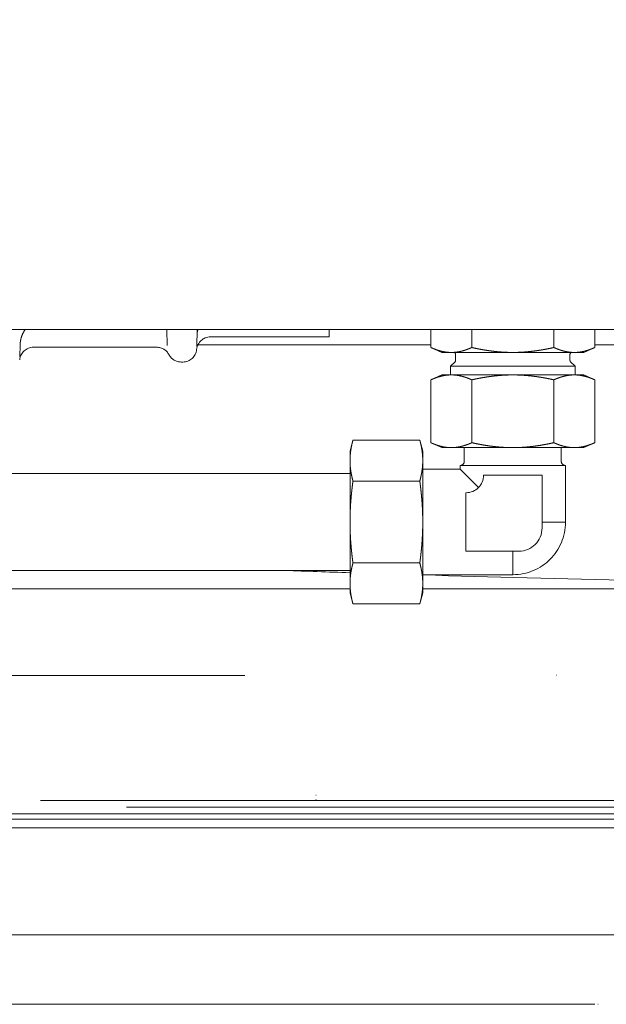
# Model space of a CAD drawing. Header units: millimetres. Extents: x -25606 to 96684, y -22894 to 47132.
# Tile 25 of 89: x 9116 to 9286, y 5163 to 5448. Entities that reach past the tile are written whole.
import ezdxf

# ---------------------------------------------------------------- set-up
doc = ezdxf.new("R2010")
doc.units = ezdxf.units.MM
doc.header["$LTSCALE"] = 50
doc.linetypes.add('A_CARA_16', pattern=[11.4, 6, -1.8, 0, -1.8, 0, -1.8])
doc.layers.add('CA_TG', color=9, linetype='A_CARA_16', lineweight=13)

# ---------------------------------------------------------------- blocks, each defined once
blk = doc.blocks.new('tg')
h = blk.add_hatch()
h.set_pattern_fill('ANSI31', color=252, scale=254, angle=345, style=0)
h.set_pattern_definition([(30, (1065.013, 2161), (-15.87501, 27.4963), [])])
edge = h.paths.add_edge_path()
edge.add_spline(control_points=[(5561.44, 5261.52), (5560.77, 5261.63), (5560.1, 5261.75), (5559.44, 5261.88)], knot_values=[13.825662, 13.825662, 13.825662, 13.825662, 14.000098, 14.000098, 14.000098, 14.000098], degree=3, periodic=0)
edge.add_line((5559.44, 5261.88), (5559.44, 5261.88))
edge.add_line((5559.44, 5261.88), (5559.44, 5298.08))
edge.add_line((5559.44, 5298.08), (5561.44, 5298.08))
edge.add_line((5561.44, 5298.08), (5561.44, 5261.52))
edge.add_line((5561.44, 5261.52), (5561.44, 5261.52))
edge = h.paths.add_edge_path()
edge.add_line((4448.44, 4291.46), (4448.44, 4376.45))
edge.add_spline(control_points=[(4448.44, 4376.45), (4449.11, 4376.22), (4449.78, 4375.97), (4450.44, 4375.72)], knot_values=[10.864235, 10.864235, 10.864235, 10.864235, 11.074814, 11.074814, 11.074814, 11.074814], degree=3, periodic=0)
edge.add_line((4450.44, 4375.72), (4450.44, 4375.72))
edge.add_line((4450.44, 4375.72), (4450.44, 4292.04))
edge.add_spline(control_points=[(4450.44, 4292.04), (4450.27, 4291.99), (4450.09, 4291.94), (4449.43, 4291.74), (4448.94, 4291.6), (4448.44, 4291.46)], knot_values=[22.713594, 22.713594, 22.713594, 22.713594, 22.768373, 22.768373, 22.922016, 22.922016, 22.922016, 22.922016], degree=3, periodic=0)
edge = h.paths.add_edge_path()
edge.add_ellipse((5557.44, 4308.55), major_axis=(-3, 4), ratio=1, start_angle=270, end_angle=299.5519)
edge.add_line((5559.44, 4313.13), (5559.44, 4362.82))
edge.add_line((5559.44, 4362.82), (5559.44, 4362.82))
edge.add_spline(control_points=[(5559.44, 4362.82), (5559.83, 4362.95), (5560.22, 4363.08), (5560.89, 4363.27), (5561.16, 4363.35), (5561.44, 4363.43)], knot_values=[5.579232, 5.579232, 5.579232, 5.579232, 5.705995, 5.705995, 5.795124, 5.795124, 5.795124, 5.795124], degree=3, periodic=0)
edge.add_line((5561.44, 4363.43), (5561.44, 4311.55))
at = {"color": 252}
for p, q in [((5279.71, 4385), (4652.44, 4385)), ((5076.57, 4385), (5076.69, 4380.33)), ((5085.19, 4380.03), (5085.32, 4385)), ((5123.44, 4385), (5123.44, 4382.83)), ((5152.77, 4379.75), (5152.77, 4385)), ((5164.61, 4379.75), (5164.61, 4385)), ((5188.28, 4379.75), (5188.28, 4385)), ((5200.11, 4379.75), (5200.11, 4385)), ((5089.12, 4382.83), (5123.44, 4382.83)), ((5034.11, 4377.03), (5034.2, 4380.54)), ((5038.05, 4379.83), (5073.72, 4379.83)), ((5085.53, 4380.55), (5152.77, 4380.55)), ((5155.94, 4378.33), (5152.77, 4379.75)), ((5196.94, 4378.33), (5155.94, 4378.33)), ((5159.94, 4376.08), (5159.94, 4377.73)), ((5192.94, 4376.08), (5192.94, 4377.73)), ((5196.94, 4378.33), (5200.11, 4379.75)), ((5200.11, 4380.55), (5210.44, 4380.55)), ((5080.71, 4375.56), (5081.17, 4375.56)), ((5159.77, 4375.66), (5158.44, 4374.33)), ((5193.12, 4375.66), (5194.44, 4374.33)), ((5194.44, 4374.33), (5158.44, 4374.33)), ((5158.44, 4371.83), (5158.44, 4374.33)), ((5194.44, 4371.83), (5194.44, 4374.33)), ((5155.94, 4371.83), (5152.77, 4370.42)), ((5152.77, 4352.25), (5152.77, 4370.42)), ((5155.94, 4371.83), (5196.94, 4371.83)), ((5164.61, 4352.25), (5164.61, 4370.42)), ((5188.28, 4352.25), (5188.28, 4370.42)), ((5196.94, 4371.83), (5200.11, 4370.42)), ((5200.11, 4352.25), (5200.11, 4370.42)), ((5129.44, 4349.83), (5130.29, 4353.01)), ((5130.29, 4353.01), (5149.59, 4353.01)), ((5150.44, 4349.83), (5149.59, 4353.01)), ((5155.94, 4350.83), (5152.77, 4352.25)), ((5196.94, 4350.83), (5200.11, 4352.25)), ((5129.44, 4349.83), (5129.44, 4308.83)), ((5150.44, 4349.83), (5150.44, 4308.83)), ((5155.94, 4350.83), (5196.94, 4350.83)), ((5162.44, 4350.83), (5162.44, 4346.85)), ((5190.44, 4350.83), (5190.44, 4346.85)), ((5161.22, 4344.56), (5150.44, 4344.56)), ((5161.22, 4345.68), (5191.67, 4345.68)), ((5161.22, 4345.68), (5161.22, 4344.56)), ((5161.22, 4344.56), (5166.5, 4339.28)), ((5191.67, 4345.68), (5191.67, 4329.33)), ((5129.44, 4343.33), (4910.94, 4343.33)), ((5130.29, 4341.17), (5149.59, 4341.17)), ((5167.98, 4342.87), (5184.9, 4342.87)), ((5184.9, 4342.87), (5184.9, 4327.64)), ((5162.91, 4320.88), (5162.91, 4337.79)), ((5184.9, 4329.33), (5191.67, 4329.33)), ((5178.13, 4320.88), (5162.91, 4320.88)), ((5176.44, 4320.88), (5176.44, 4314.11)), ((5129.44, 4315.33), (4911, 4315.33)), ((5130.29, 4317.5), (5149.59, 4317.5)), ((5176.44, 4314.11), (5150.44, 4314.11)), ((5129.44, 4308.83), (5130.29, 4305.66)), ((5150.44, 4308.83), (5149.59, 4305.66)), ((5130.29, 4305.66), (5149.59, 4305.66)), ((4639.44, 4250.45), (5338.12, 4250.45)), ((4639.44, 4249.2), (5338.12, 4249.2)), ((5340.12, 4248.87), (4639.44, 4248.87)), ((5364.94, 4247), (4639.44, 4247)), ((5285.84, 4245), (4844.04, 4245)), ((5285.84, 4243.5), (4844.04, 4243.5)), ((5286.94, 4241), (4869.94, 4241)), ((5318.01, 4210.06), (4811.88, 4210.06)), ((4810.94, 4190), (5318.94, 4190))]:
    blk.add_line(p, q, dxfattribs=at)
blk.add_lwpolyline([(4329.94, 4190), (5679.94, 4190), (5679.94, 5440), (4329.94, 5440)], close=True)
for centre, radius, start, end in [((5072.58, 4384.33), 4, 1.5, 9.5699), ((5090.27, 4383.33), 5, 160.549, 178.5), ((5089.14, 4378.83), 4, 90.0621, 174.8054), ((5038.06, 4375.83), 4, 90.0641, 174.6825), ((5073.63, 4375.83), 4, 27.7451, 90), ((5081.17, 4379.56), 4, 270, 354.8054), ((5159.34, 4377.73), 0.6, 0, 90), ((5193.54, 4377.73), 0.6, 90, 180), ((5080.71, 4379.56), 4, 207.7451, 270), ((5159.34, 4376.08), 0.6, 315, 0), ((5193.54, 4376.08), 0.6, 180, 225), ((5161.27, 4346.85), 1.17, 270, 0), ((5191.61, 4346.85), 1.17, 180, 270), ((5162.91, 4342.87), 5.08, 270, 0), ((5176.44, 4329.33), 15.22, 270, 0), ((5178.13, 4327.64), 6.77, 270, 0)]:
    blk.add_arc(centre, radius, start, end, dxfattribs=at)
for points, knots in [([(4885.94, 4385), (4885.94, 4381.34), (4885.94, 4377.79), (4885.94, 4369.15), (4885.94, 4364.22), (4885.94, 4355.01), (4885.94, 4350.72), (4885.94, 4342.6), (4885.94, 4338.79), (4885.94, 4331.43), (4885.94, 4327.97), (4885.94, 4320.86), (4885.92, 4317.5), (4886.12, 4311.26), (4886.23, 4308.33), (4887.73, 4302.59), (4888.68, 4300.14), (4892.34, 4294.85), (4895.39, 4292.41), (4902.76, 4288.77), (4907.09, 4287.9), (4916.01, 4286.75), (4919.98, 4286.43), (4930.74, 4285.84), (4937.99, 4285.61), (4953.58, 4285.34), (4961.06, 4285.25), (4977.34, 4285.14), (4985.89, 4285.1), (5004.78, 4285.05), (5015.06, 4285.04), (5038.29, 4285.02), (5051.32, 4285.02), (5081.58, 4285.02), (5099.09, 4285.03), (5133.37, 4285.04), (5149.32, 4285.04), (5183.71, 4285.05), (5202.15, 4285.05), (5221.94, 4285.05)], [0.681706, 0.681706, 0.681706, 0.681706, 0.726767, 0.726767, 0.795405, 0.795405, 0.864033, 0.864033, 0.936087, 0.936087, 1.01749, 1.01749, 1.123743, 1.123743, 1.223743, 1.223743, 1.284874, 1.284874, 1.362328, 1.362328, 1.469222, 1.469222, 1.537452, 1.537452, 1.623267, 1.623267, 1.685296, 1.685296, 1.74015, 1.74015, 1.793193, 1.793193, 1.848027, 1.848027, 1.908204, 1.908204, 1.954102, 1.954102, 2, 2, 2, 2]), ([(5035.7, 4385), (5035.39, 4384.58), (5035.2, 4384.23), (5034.67, 4383.18), (5034.56, 4382.74), (5034.32, 4381.84), (5034.29, 4381.57), (5034.24, 4381.14), (5034.22, 4381.01), (5034.21, 4380.79), (5034.21, 4380.71), (5034.2, 4380.61), (5034.2, 4380.57), (5034.2, 4380.54)], [1.47382603, 1.47382603, 1.47382603, 1.47382603, 1.473918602, 1.473918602, 1.474157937, 1.474157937, 1.474567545, 1.474567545, 1.474977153, 1.474977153, 1.475386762, 1.475386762, 1.475624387, 1.475624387, 1.475624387, 1.475624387]), ([(4911.14, 4312.79), (4912.42, 4312.48), (4914.47, 4312.12), (4920.66, 4311.44), (4925.07, 4311.14), (4935.74, 4310.7), (4941.69, 4310.55), (4955.02, 4310.32), (4962.09, 4310.25), (4977.67, 4310.14), (4986.01, 4310.1), (5004.56, 4310.05), (5014.72, 4310.04), (5037.72, 4310.02), (5050.65, 4310.02), (5080.68, 4310.02), (5098.07, 4310.03), (5121.32, 4310.04), (5125.34, 4310.04), (5129.44, 4310.04)], [1.4161023, 1.4161023, 1.4161023, 1.4161023, 1.4825496, 1.4825496, 1.5599775, 1.5599775, 1.6275911, 1.6275911, 1.6860813, 1.6860813, 1.739822, 1.739822, 1.7924238, 1.7924238, 1.8470268, 1.8470268, 1.9070132, 1.9070132, 1.919254, 1.919254, 1.919254, 1.919254]), ([(5320.83, 4310.77), (5281.99, 4311.18), (5245.91, 4311.76), (5190.68, 4312.95), (5170.07, 4313.47), (5150.44, 4314.05)], [1.05334242, 1.05334242, 1.05334242, 1.05334242, 1.1, 1.1, 1.13006674, 1.13006674, 1.13006674, 1.13006674]), ([(5150.44, 4310.04), (5155.46, 4310.04), (5160.6, 4310.04), (5183.23, 4310.05), (5201.89, 4310.05), (5221.94, 4310.05)], [1.93946869, 1.93946869, 1.93946869, 1.93946869, 1.9535066, 1.9535066, 2, 2, 2, 2])]:
    blk.add_open_spline(points, degree=3, knots=knots, dxfattribs=at)
for points, weights in [([(5158.69, 4378.33), (5155.94, 4378.33), (5152.77, 4379.75)], [1, 1.03823585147, 1.00054152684]), ([(5164.61, 4379.75), (5161.43, 4378.33), (5158.69, 4378.33)], [1.00054152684, 1.03823585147, 1]), ([(5176.44, 4378.33), (5170.95, 4378.33), (5164.61, 4379.75)], [1, 1.03823585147, 1.00054152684]), ([(5188.28, 4379.75), (5181.93, 4378.33), (5176.44, 4378.33)], [1.00054152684, 1.03823585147, 1]), ([(5194.19, 4378.33), (5191.45, 4378.33), (5188.28, 4379.75)], [1, 1.03823585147, 1.00054152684]), ([(5200.11, 4379.75), (5196.94, 4378.33), (5194.19, 4378.33)], [1.00054152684, 1.03823585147, 1]), ([(5152.77, 4370.42), (5155.94, 4371.83), (5158.69, 4371.83)], [1.00124210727, 1.03859927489, 1]), ([(5158.69, 4371.83), (5161.43, 4371.83), (5164.61, 4370.42)], [1, 1.03859927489, 1.00124210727]), ([(5164.61, 4370.42), (5170.95, 4371.83), (5176.44, 4371.83)], [1.00124210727, 1.03859927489, 1]), ([(5176.44, 4371.83), (5181.93, 4371.83), (5188.28, 4370.42)], [1, 1.03859927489, 1.00124210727]), ([(5188.28, 4370.42), (5191.45, 4371.83), (5194.19, 4371.83)], [1.00124210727, 1.03859927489, 1]), ([(5194.19, 4371.83), (5196.94, 4371.83), (5200.11, 4370.42)], [1, 1.03859927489, 1.00124210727]), ([(5129.44, 4347.09), (5129.44, 4349.83), (5130.29, 4353.01)], [1, 1.03799156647, 1.00007075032]), ([(5149.59, 4353.01), (5150.44, 4349.83), (5150.44, 4347.09)], [1.00007075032, 1.03799156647, 1]), ([(5158.69, 4350.83), (5155.94, 4350.83), (5152.77, 4352.25)], [1, 1.03859927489, 1.00124210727]), ([(5164.61, 4352.25), (5161.43, 4350.83), (5158.69, 4350.83)], [1.00124210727, 1.03859927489, 1]), ([(5176.44, 4350.83), (5170.95, 4350.83), (5164.61, 4352.25)], [1, 1.03859927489, 1.00124210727]), ([(5188.28, 4352.25), (5181.93, 4350.83), (5176.44, 4350.83)], [1.00124210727, 1.03859927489, 1]), ([(5194.19, 4350.83), (5191.45, 4350.83), (5188.28, 4352.25)], [1, 1.03859927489, 1.00124210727]), ([(5200.11, 4352.25), (5196.94, 4350.83), (5194.19, 4350.83)], [1.00124210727, 1.03859927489, 1]), ([(5130.29, 4341.17), (5129.44, 4344.34), (5129.44, 4347.09)], [1.00007075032, 1.03799156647, 1]), ([(5150.44, 4347.09), (5150.44, 4344.34), (5149.59, 4341.17)], [1, 1.03799156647, 1.00007075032]), ([(5129.44, 4329.33), (5129.44, 4334.83), (5130.29, 4341.17)], [1, 1.03799156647, 1.00007075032]), ([(5149.59, 4341.17), (5150.44, 4334.83), (5150.44, 4329.33)], [1.00007075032, 1.03799156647, 1]), ([(5130.29, 4317.5), (5129.44, 4323.84), (5129.44, 4329.33)], [1.00007075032, 1.03799156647, 1]), ([(5150.44, 4329.33), (5150.44, 4323.84), (5149.59, 4317.5)], [1, 1.03799156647, 1.00007075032]), ([(5129.44, 4311.58), (5129.44, 4314.33), (5130.29, 4317.5)], [1, 1.03799156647, 1.00007075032]), ([(5149.59, 4317.5), (5150.44, 4314.33), (5150.44, 4311.58)], [1.00007075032, 1.03799156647, 1]), ([(5130.29, 4305.66), (5129.44, 4308.83), (5129.44, 4311.58)], [1.00007075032, 1.03799156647, 1]), ([(5150.44, 4311.58), (5150.44, 4308.83), (5149.59, 4305.66)], [1, 1.03799156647, 1.00007075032])]:
    blk.add_rational_spline(points, weights, degree=2, dxfattribs=at)
blk.add_open_spline([(5129.44, 4314.7), (5123.09, 4314.9), (5116.85, 4315.12), (5110.71, 4315.33)], degree=3, dxfattribs=at)

msp = doc.modelspace()

# ---------------------------------------------------------------- block references
at = {"layer": 'CA_TG'}
msp.add_blockref('tg', (4082.27, 973.28), dxfattribs=at)

doc.saveas('drawing.dxf')
